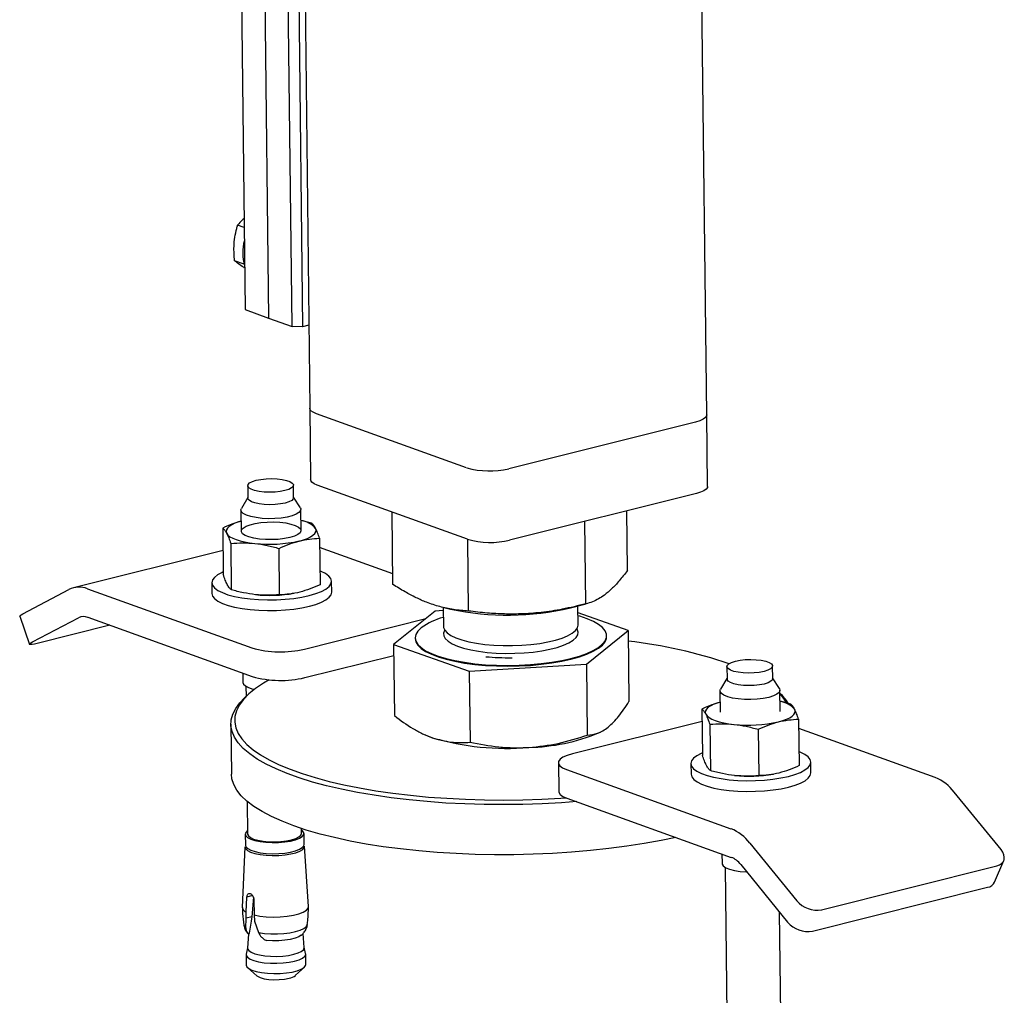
# Model space of a CAD drawing. Header units: millimetres. Extents: x 0 to 841, y 0 to 594.
# Tile 81 of 177: x 517 to 531, y 33 to 46. Entities that reach past the tile are written whole.
import ezdxf

# ---------------------------------------------------------------- set-up
doc = ezdxf.new("R2010")
doc.units = ezdxf.units.MM
doc.layers.add('TRAIT-FORT', color=4, linetype='Continuous', lineweight=25)

msp = doc.modelspace()

# ---------------------------------------------------------------- linework, layer by layer
at = {"layer": 'TRAIT-FORT', "color": 4, "linetype": 'Continuous', "lineweight": 25}
for p, q in [((521.026, 65.231), (521.308, 40.63)), ((526.607, 40.541), (526.361, 61.999)), ((520.324, 52.445), (520.444, 41.945)), ((520.638, 52.333), (520.758, 41.832)), ((521.071, 41.72), (520.951, 52.22)), ((521.092, 52.217), (521.212, 41.717)), ((520.432, 43.043), (520.345, 43.074)), ((520.431, 42.552), (520.303, 42.598)), ((520.444, 41.945), (520.758, 41.832)), ((520.758, 41.832), (521.071, 41.72)), ((521.212, 41.717), (521.071, 41.72)), ((521.296, 41.738), (521.212, 41.717)), ((521.308, 40.63), (521.319, 39.676)), ((523.402, 39.835), (521.397, 40.557)), ((526.618, 39.587), (526.607, 40.541)), ((526.458, 40.446), (523.965, 39.823)), ((520.48, 39.596), (520.482, 39.429)), ((521.092, 39.436), (521.09, 39.603)), ((523.413, 38.881), (521.408, 39.602)), ((520.482, 39.438), (520.395, 39.292)), ((521.182, 39.301), (521.092, 39.445)), ((526.469, 39.492), (523.976, 38.868)), ((520.389, 39.271), (520.392, 38.989)), ((521.192, 38.998), (521.189, 39.28)), ((522.417, 38.278), (522.406, 39.243)), ((525.549, 38.467), (525.54, 39.26)), ((521.332, 39.097), (521.19, 39.132)), ((524.993, 38.019), (524.981, 39.12)), ((520.146, 39.03), (520.154, 38.411)), ((520.253, 38.827), (520.26, 38.208)), ((521.438, 38.894), (521.445, 38.275)), ((523.427, 37.924), (523.416, 38.88)), ((520.15, 38.733), (518.156, 38.234)), ((520.906, 38.14), (520.899, 38.759)), ((522.416, 38.419), (521.44, 38.77)), ((520, 38.302), (520.002, 38.159)), ((521.601, 38.177), (521.6, 38.32)), ((517.478, 37.888), (518.092, 38.21)), ((518.341, 38.222), (520.535, 37.432)), ((521.098, 38.159), (521.101, 38.16)), ((524.789, 37.966), (524.996, 38.019)), ((524.89, 37.74), (524.888, 37.991)), ((517.436, 37.855), (517.565, 37.479)), ((522.982, 37.924), (522.426, 37.475)), ((523.088, 37.93), (522.982, 37.924)), ((523.088, 37.973), (523.091, 37.72)), ((523.097, 37.969), (523.186, 37.948)), ((525.558, 37.664), (524.889, 37.899)), ((517.607, 37.512), (518.221, 37.834)), ((518.641, 37.734), (517.667, 37.49)), ((518.346, 37.84), (520.539, 37.051)), ((521.238, 37.417), (522.856, 37.822)), ((525.002, 37.215), (525.558, 37.664)), ((525.27, 37.584), (525.27, 37.594)), ((525.558, 37.664), (525.569, 36.717)), ((522.426, 37.475), (523.437, 37.121)), ((522.426, 37.475), (522.437, 36.528)), ((522.715, 37.564), (522.715, 37.555)), ((521.242, 37.035), (522.428, 37.332)), ((523.437, 37.121), (525.002, 37.215)), ((525.002, 37.215), (525.013, 36.268)), ((520.414, 37.096), (520.415, 36.97)), ((523.437, 37.121), (523.447, 36.173)), ((526.876, 37.183), (526.878, 37.016)), ((527.488, 37.023), (527.486, 37.19)), ((526.877, 37.024), (526.791, 36.879)), ((527.578, 36.888), (527.487, 37.031)), ((520.485, 36.809), (520.438, 36.765)), ((520.456, 36.919), (520.457, 36.782)), ((526.784, 36.857), (526.788, 36.576)), ((527.588, 36.585), (527.584, 36.866)), ((527.728, 36.683), (527.586, 36.719)), ((526.542, 36.616), (526.549, 35.997)), ((520.255, 36.414), (520.263, 35.746)), ((526.544, 36.451), (524.813, 36.018)), ((526.648, 36.413), (526.655, 35.794)), ((527.834, 36.481), (527.841, 35.862)), ((525.164, 36.297), (525.19, 36.309)), ((527.294, 36.346), (527.301, 35.727)), ((529.657, 35.701), (527.835, 36.356)), ((522.842, 36.274), (522.85, 36.27)), ((522.85, 36.27), (522.944, 36.233)), ((524.626, 35.9), (524.631, 35.518)), ((526.395, 35.889), (526.397, 35.745)), ((527.997, 35.764), (527.995, 35.907)), ((524.737, 35.808), (526.93, 35.019)), ((527.493, 35.746), (527.497, 35.746)), ((530.536, 34.74), (529.909, 35.508)), ((520.473, 35.383), (520.478, 34.947)), ((524.741, 35.426), (526.935, 34.637)), ((521.198, 34.955), (521.198, 35.022)), ((520.446, 34.947), (520.448, 34.799)), ((521.233, 34.808), (521.231, 34.956)), ((520.442, 34.777), (520.407, 33.969)), ((521.292, 33.98), (521.238, 34.786)), ((527.182, 34.826), (527.809, 34.058)), ((526.809, 34.682), (526.811, 34.557)), ((530.45, 34.307), (530.571, 34.593)), ((526.851, 34.505), (526.874, 32.534)), ((527.061, 34.541), (527.687, 33.772)), ((528.141, 33.938), (530.478, 34.523)), ((528.019, 33.653), (530.357, 34.237)), ((520.459, 33.907), (520.47, 34.107)), ((520.545, 34.126), (520.47, 34.107)), ((520.555, 34.105), (520.536, 33.844)), ((520.562, 34.074), (520.564, 33.869)), ((520.454, 33.694), (520.46, 33.825)), ((520.46, 33.825), (520.459, 33.907)), ((520.536, 33.844), (520.46, 33.825)), ((520.564, 33.869), (520.572, 33.785)), ((520.572, 33.785), (520.623, 33.633)), ((527.594, 32.542), (527.578, 33.906)), ((520.489, 33.616), (520.477, 33.427)), ((520.48, 33.622), (520.497, 33.626)), ((520.493, 33.613), (520.48, 33.622)), ((520.497, 33.626), (520.493, 33.613)), ((520.699, 33.543), (520.732, 33.527)), ((521.235, 33.436), (521.218, 33.621)), ((520.477, 33.429), (520.46, 33.345)), ((521.253, 33.354), (521.234, 33.438)), ((520.459, 33.337), (520.461, 33.2)), ((521.256, 33.209), (521.254, 33.346)), ((520.481, 33.163), (520.601, 33.057)), ((521.119, 33.063), (521.236, 33.172))]:
    msp.add_line(p, q, dxfattribs=at)
at = {"layer": 'TRAIT-FORT', "color": 4, "linetype": 'Continuous', "lineweight": 25, "flags": 128}
for points in [[(521.397, 40.557), (521.354, 40.576), (521.324, 40.597), (521.31, 40.62), (521.308, 40.63)], [(521.397, 40.557), (521.354, 40.576), (521.324, 40.597), (521.31, 40.62), (521.308, 40.63)], [(526.607, 40.541), (526.605, 40.528), (526.589, 40.505), (526.558, 40.483), (526.514, 40.463), (526.458, 40.446)], [(526.607, 40.541), (526.605, 40.528), (526.589, 40.505), (526.558, 40.483), (526.514, 40.463), (526.458, 40.446)], [(520.594, 39.669), (520.656, 39.681), (520.726, 39.688), (520.8, 39.691), (520.872, 39.688), (520.939, 39.68), (520.998, 39.667), (521.044, 39.651), (521.075, 39.631), (521.089, 39.61), (521.086, 39.588), (521.065, 39.567), (521.028, 39.547), (520.976, 39.531), (520.914, 39.519), (520.844, 39.511), (520.771, 39.509), (520.698, 39.512), (520.631, 39.52), (520.572, 39.533), (520.526, 39.549), (520.495, 39.569), (520.481, 39.59), (520.484, 39.612), (520.505, 39.633), (520.543, 39.652), (520.594, 39.669)], [(521.408, 39.602), (521.365, 39.621), (521.335, 39.643), (521.321, 39.666), (521.319, 39.676)], [(526.618, 39.587), (526.616, 39.573), (526.6, 39.55), (526.569, 39.529), (526.525, 39.509), (526.469, 39.492)], [(521.092, 39.436), (521.088, 39.421), (521.067, 39.4), (521.029, 39.38), (520.978, 39.364)], [(521.182, 39.301), (521.187, 39.289), (521.185, 39.263), (521.164, 39.238), (521.126, 39.215), (521.072, 39.194), (521.004, 39.177), (520.927, 39.165), (520.843, 39.158), (520.756, 39.156), (520.672, 39.16), (520.592, 39.17), (520.522, 39.184), (520.464, 39.202), (520.421, 39.224), (520.396, 39.249), (520.389, 39.274), (520.395, 39.292)], [(520.978, 39.364), (520.916, 39.352), (520.846, 39.344), (520.772, 39.342), (520.7, 39.345), (520.633, 39.353), (520.574, 39.366), (520.528, 39.382), (520.497, 39.402), (520.483, 39.423), (520.482, 39.429)], [(520.391, 39.122), (520.358, 39.113), (520.308, 39.094), (520.266, 39.074), (520.233, 39.053), (520.209, 39.03), (520.196, 39.007), (520.192, 38.983), (520.199, 38.96)], [(521.041, 38.904), (520.969, 38.89), (520.888, 38.88), (520.803, 38.876), (520.717, 38.877), (520.635, 38.883), (520.56, 38.895), (520.496, 38.912), (520.446, 38.932), (520.412, 38.955), (520.396, 38.98), (520.398, 39.006), (520.419, 39.031), (520.457, 39.054), (520.511, 39.075), (520.578, 39.091), (520.655, 39.103), (520.738, 39.111), (520.824, 39.112), (520.909, 39.108), (520.988, 39.099), (521.057, 39.085), (521.115, 39.066), (521.157, 39.044), (521.182, 39.02), (521.189, 38.995), (521.178, 38.969), (521.148, 38.945), (521.102, 38.923), (521.041, 38.904)], [(520.199, 38.96), (520.216, 38.938), (520.243, 38.916), (520.279, 38.896), (520.325, 38.877), (520.378, 38.86), (520.438, 38.846), (520.504, 38.834), (520.575, 38.825)], [(521.168, 38.858), (521.226, 38.875), (521.276, 38.893), (521.318, 38.913), (521.351, 38.935), (521.375, 38.958), (521.388, 38.981), (521.392, 39.004), (521.385, 39.027)], [(520.153, 38.445), (520.137, 38.438), (520.078, 38.406), (520.034, 38.373), (520.008, 38.338), (520, 38.302), (520.009, 38.267), (520.036, 38.232), (520.081, 38.199), (520.141, 38.169), (520.216, 38.142), (520.304, 38.119), (520.403, 38.1), (520.511, 38.086), (520.625, 38.077), (520.743, 38.073), (520.863, 38.074), (520.981, 38.081), (521.095, 38.093), (521.203, 38.11), (521.301, 38.131)], [(521.301, 38.131), (521.389, 38.156), (521.463, 38.185), (521.522, 38.216), (521.565, 38.25), (521.591, 38.285), (521.6, 38.321), (521.59, 38.356), (521.563, 38.39), (521.519, 38.423), (521.459, 38.453), (521.443, 38.46)], [(520.002, 38.159), (520.002, 38.159), (520.011, 38.123), (520.038, 38.089), (520.082, 38.056), (520.142, 38.026), (520.217, 37.999), (520.305, 37.976), (520.404, 37.957), (520.512, 37.943), (520.627, 37.934), (520.745, 37.93), (520.865, 37.931), (520.983, 37.938), (521.097, 37.95), (521.204, 37.966), (521.303, 37.988)], [(521.303, 37.988), (521.39, 38.013), (521.464, 38.042), (521.524, 38.073), (521.567, 38.107), (521.593, 38.142), (521.601, 38.177)], [(517.436, 37.855), (517.436, 37.857), (517.441, 37.864), (517.455, 37.875), (517.478, 37.888)], [(522.795, 37.7), (522.751, 37.656), (522.724, 37.611), (522.715, 37.566), (522.723, 37.521), (522.75, 37.477), (522.794, 37.435), (522.854, 37.394), (522.931, 37.356), (523.023, 37.321), (523.128, 37.29), (523.245, 37.262), (523.373, 37.24), (523.51, 37.221), (523.653, 37.208), (523.801, 37.201), (523.952, 37.198), (524.103, 37.201), (524.253, 37.209), (524.399, 37.222), (524.539, 37.241), (524.672, 37.264), (524.795, 37.291), (524.907, 37.323), (525.006, 37.358), (525.091, 37.396), (525.16, 37.437), (525.213, 37.48), (525.249, 37.524), (525.267, 37.569), (525.268, 37.614), (525.25, 37.659), (525.215, 37.702), (525.162, 37.744), (525.094, 37.783), (525.009, 37.82), (524.911, 37.853), (524.889, 37.859)], [(523.091, 37.72), (523.092, 37.704), (523.109, 37.667), (523.142, 37.632), (523.192, 37.598), (523.258, 37.567), (523.338, 37.539), (523.43, 37.514), (523.534, 37.494), (523.646, 37.479), (523.765, 37.468), (523.889, 37.463), (524.014, 37.462), (524.139, 37.467), (524.261, 37.477), (524.378, 37.492), (524.487, 37.512), (524.587, 37.535), (524.675, 37.563), (524.75, 37.594), (524.809, 37.627), (524.853, 37.663), (524.881, 37.7), (524.89, 37.737), (524.89, 37.74)], [(523.108, 37.668), (523.107, 37.666), (523.093, 37.629), (523.096, 37.592), (523.117, 37.555), (523.154, 37.52), (523.208, 37.486), (523.278, 37.456), (523.361, 37.429), (523.456, 37.406), (523.562, 37.387), (523.677, 37.372)], [(523.677, 37.372), (523.797, 37.363), (523.921, 37.359), (524.047, 37.36), (524.171, 37.366), (524.292, 37.377), (524.407, 37.393), (524.514, 37.414), (524.611, 37.439), (524.696, 37.467), (524.767, 37.499), (524.823, 37.533), (524.863, 37.569), (524.886, 37.606), (524.891, 37.643), (524.879, 37.68), (524.874, 37.688)], [(517.667, 37.49), (517.632, 37.482), (517.603, 37.477), (517.582, 37.475), (517.569, 37.476), (517.565, 37.481), (517.57, 37.488), (517.584, 37.499), (517.607, 37.512)], [(522.715, 37.555), (522.723, 37.512), (522.75, 37.468), (522.794, 37.425), (522.854, 37.384), (522.931, 37.346), (523.023, 37.311), (523.128, 37.28), (523.245, 37.253), (523.373, 37.23), (523.51, 37.212), (523.653, 37.199), (523.801, 37.191), (523.952, 37.189), (524.103, 37.191), (524.253, 37.199), (524.399, 37.213), (524.539, 37.231), (524.672, 37.254), (524.795, 37.282), (524.907, 37.313), (525.006, 37.348), (525.091, 37.387), (525.161, 37.427), (525.214, 37.47), (525.249, 37.514), (525.268, 37.559), (525.27, 37.584)], [(527.372, 37.118), (527.309, 37.105), (527.239, 37.098), (527.166, 37.095), (527.094, 37.098), (527.026, 37.106), (526.968, 37.119), (526.922, 37.136), (526.891, 37.155), (526.876, 37.176), (526.88, 37.198), (526.901, 37.22), (526.938, 37.239), (526.989, 37.255), (527.052, 37.267), (527.122, 37.275), (527.195, 37.277), (527.268, 37.274), (527.335, 37.266), (527.394, 37.254), (527.44, 37.237), (527.471, 37.217), (527.485, 37.196), (527.481, 37.174), (527.46, 37.153), (527.423, 37.134), (527.372, 37.118)], [(520.768, 37.006), (520.691, 36.961), (520.585, 36.89), (520.496, 36.818), (520.423, 36.744), (520.368, 36.67), (520.329, 36.594), (520.309, 36.518), (520.306, 36.442), (520.32, 36.366), (520.352, 36.291), (520.402, 36.217), (520.468, 36.144), (520.552, 36.073), (520.652, 36.004), (520.768, 35.937), (520.899, 35.873), (521.045, 35.813), (521.206, 35.755), (521.379, 35.701), (521.565, 35.651), (521.763, 35.605), (521.972, 35.563), (522.19, 35.526), (522.416, 35.493), (522.651, 35.465), (522.892, 35.442), (523.138, 35.425), (523.388, 35.412), (523.641, 35.404), (523.896, 35.402), (524.151, 35.405), (524.406, 35.414), (524.659, 35.427), (524.726, 35.432)], [(520.415, 36.97), (520.422, 36.948), (520.448, 36.924), (520.49, 36.902), (520.548, 36.883), (520.569, 36.879)], [(527.488, 37.023), (527.483, 37.007), (527.462, 36.986), (527.425, 36.967), (527.374, 36.95), (527.311, 36.938), (527.241, 36.931), (527.168, 36.928), (527.096, 36.931), (527.028, 36.939), (526.97, 36.952), (526.924, 36.969), (526.893, 36.988), (526.878, 37.009), (526.878, 37.016)], [(527.435, 36.772), (527.362, 36.757), (527.281, 36.747), (527.195, 36.743), (527.109, 36.744), (527.026, 36.751), (526.951, 36.763), (526.887, 36.779), (526.836, 36.799), (526.802, 36.823), (526.786, 36.848), (526.788, 36.874), (526.791, 36.879)], [(527.578, 36.888), (527.584, 36.863), (527.573, 36.837), (527.543, 36.813), (527.496, 36.79), (527.435, 36.772)], [(527.666, 36.701), (527.634, 36.757), (527.585, 36.82)], [(524.871, 35.38), (524.668, 35.365), (524.412, 35.351), (524.154, 35.343), (523.895, 35.34), (523.637, 35.342), (523.38, 35.349), (523.126, 35.362), (522.877, 35.38), (522.633, 35.403), (522.395, 35.432), (522.166, 35.465), (521.945, 35.503), (521.733, 35.545), (521.533, 35.592), (521.344, 35.642), (521.168, 35.697), (521.006, 35.756), (520.858, 35.817), (520.725, 35.882), (520.607, 35.949), (520.506, 36.019), (520.421, 36.091), (520.354, 36.165), (520.303, 36.24), (520.271, 36.316), (520.256, 36.393), (520.259, 36.47), (520.28, 36.547), (520.319, 36.624), (520.375, 36.7), (520.438, 36.765)], [(526.786, 36.709), (526.754, 36.699), (526.703, 36.681), (526.661, 36.66), (526.628, 36.639), (526.605, 36.616), (526.591, 36.593), (526.588, 36.57), (526.595, 36.547)], [(526.595, 36.547), (526.612, 36.524), (526.639, 36.502), (526.675, 36.482), (526.72, 36.463), (526.773, 36.447), (526.833, 36.432), (526.9, 36.42), (526.971, 36.411)], [(527.564, 36.445), (527.621, 36.461), (527.672, 36.48), (527.714, 36.5), (527.747, 36.521), (527.771, 36.544), (527.784, 36.567), (527.787, 36.591), (527.78, 36.614)], [(524.813, 36.018), (524.743, 35.997), (524.688, 35.973), (524.649, 35.945), (524.629, 35.916), (524.628, 35.887), (524.646, 35.859), (524.683, 35.832), (524.737, 35.808)], [(526.549, 36.031), (526.533, 36.024), (526.473, 35.993), (526.43, 35.959), (526.404, 35.924), (526.395, 35.888), (526.405, 35.853), (526.432, 35.818), (526.476, 35.786), (526.536, 35.756), (526.611, 35.729), (526.699, 35.706), (526.798, 35.687), (526.906, 35.672), (527.021, 35.663), (527.139, 35.659), (527.259, 35.661), (527.377, 35.667), (527.491, 35.679), (527.598, 35.696), (527.697, 35.717), (527.784, 35.742), (527.858, 35.771), (527.918, 35.803), (527.961, 35.836), (527.987, 35.871), (527.995, 35.907), (527.986, 35.942), (527.959, 35.977), (527.915, 36.009), (527.854, 36.04), (527.839, 36.046)], [(526.397, 35.745), (526.397, 35.745), (526.407, 35.71), (526.434, 35.675), (526.478, 35.643), (526.538, 35.613), (526.613, 35.586), (526.701, 35.562), (526.8, 35.543), (526.908, 35.529), (527.022, 35.52), (527.141, 35.516), (527.26, 35.518), (527.378, 35.524), (527.492, 35.536), (527.6, 35.553), (527.698, 35.574), (527.786, 35.599), (527.86, 35.628), (527.919, 35.66), (527.962, 35.693), (527.989, 35.728), (527.997, 35.764)], [(526.194, 34.903), (525.997, 34.862), (525.772, 34.821), (525.54, 34.785), (525.3, 34.753), (525.054, 34.727), (524.803, 34.705), (524.548, 34.689), (524.291, 34.678), (524.032, 34.672), (523.773, 34.672), (523.516, 34.677), (523.26, 34.687), (523.009, 34.702), (522.762, 34.723), (522.521, 34.749), (522.287, 34.779), (522.062, 34.815), (521.845, 34.855), (521.639, 34.9), (521.445, 34.948), (521.262, 35.001), (521.093, 35.058), (520.938, 35.118), (520.797, 35.181), (520.672, 35.247), (520.562, 35.316), (520.469, 35.387), (520.393, 35.46), (520.334, 35.534), (520.293, 35.61), (520.269, 35.686), (520.263, 35.746)], [(524.631, 35.518), (524.633, 35.505), (524.651, 35.477), (524.687, 35.45), (524.741, 35.426)], [(520.478, 34.994), (520.457, 34.975), (520.446, 34.95), (520.453, 34.925), (520.478, 34.901), (520.52, 34.88), (520.576, 34.861), (520.645, 34.847), (520.723, 34.838), (520.807, 34.834), (520.891, 34.836), (520.974, 34.843), (521.05, 34.855), (521.116, 34.872), (521.169, 34.892), (521.207, 34.915), (521.227, 34.94), (521.23, 34.965), (521.213, 34.99), (521.198, 35.002)], [(520.478, 34.947), (520.478, 34.947), (520.488, 34.923), (520.515, 34.901), (520.558, 34.881), (520.615, 34.865), (520.684, 34.853), (520.76, 34.846), (520.84, 34.844), (520.92, 34.848), (520.996, 34.856), (521.064, 34.87), (521.121, 34.888), (521.163, 34.909), (521.19, 34.932), (521.198, 34.955)], [(520.442, 34.777), (520.45, 34.753), (520.475, 34.729), (520.517, 34.707), (520.575, 34.688), (520.645, 34.674), (520.724, 34.665), (520.808, 34.661), (520.894, 34.663), (520.978, 34.67), (521.055, 34.682), (521.122, 34.699), (521.176, 34.719), (521.214, 34.743), (521.235, 34.768), (521.238, 34.786)], [(520.448, 34.799), (520.455, 34.777), (520.48, 34.753), (520.521, 34.732), (520.578, 34.714), (520.647, 34.699), (520.725, 34.69), (520.808, 34.686), (520.893, 34.688), (520.976, 34.695), (521.052, 34.707), (521.118, 34.724), (521.171, 34.744), (521.208, 34.767), (521.229, 34.792), (521.233, 34.808)], [(530.478, 34.523), (530.513, 34.535), (530.542, 34.554), (530.563, 34.578), (530.576, 34.606), (530.579, 34.638), (530.573, 34.672), (530.559, 34.706), (530.536, 34.74)], [(526.811, 34.557), (526.812, 34.547), (526.828, 34.522), (526.863, 34.499), (526.913, 34.479), (526.978, 34.462), (527.053, 34.45), (527.136, 34.443), (527.14, 34.443)], [(520.564, 33.869), (520.642, 33.854), (520.728, 33.844), (520.821, 33.841), (520.914, 33.843), (521.005, 33.851), (521.089, 33.864), (521.162, 33.882), (521.221, 33.905), (521.263, 33.93), (521.287, 33.957), (521.292, 33.98)], [(520.428, 33.732), (520.432, 33.719), (520.454, 33.694)], [(520.623, 33.633), (520.702, 33.622), (520.787, 33.616), (520.875, 33.615), (520.962, 33.62), (521.044, 33.631), (521.118, 33.646), (521.181, 33.665), (521.229, 33.687), (521.262, 33.712), (521.276, 33.738), (521.277, 33.742)], [(521.195, 33.597), (521.163, 33.577), (521.112, 33.557), (521.048, 33.541), (520.974, 33.53), (520.894, 33.524), (520.812, 33.523), (520.732, 33.527)], [(520.477, 33.427), (520.478, 33.416), (520.494, 33.392), (520.526, 33.37), (520.574, 33.35), (520.635, 33.335), (520.706, 33.323), (520.785, 33.317), (520.866, 33.316), (520.947, 33.32), (521.024, 33.329), (521.093, 33.343)], [(521.093, 33.343), (521.151, 33.361), (521.195, 33.382), (521.224, 33.405), (521.235, 33.43), (521.235, 33.436)], [(520.46, 33.345), (520.461, 33.328), (520.477, 33.303), (520.511, 33.28), (520.561, 33.26), (520.625, 33.243), (520.7, 33.231), (520.782, 33.225), (520.868, 33.224), (520.953, 33.228), (521.034, 33.238), (521.106, 33.252)], [(521.106, 33.252), (521.167, 33.271), (521.213, 33.293), (521.243, 33.317), (521.254, 33.343), (521.253, 33.354)], [(520.461, 33.2), (520.468, 33.178), (520.493, 33.154), (520.536, 33.132), (520.593, 33.114), (520.663, 33.099), (520.742, 33.09), (520.826, 33.086), (520.912, 33.088), (520.996, 33.095), (521.073, 33.107), (521.14, 33.124), (521.193, 33.144), (521.232, 33.168), (521.252, 33.193), (521.256, 33.209)], [(520.601, 33.057), (520.61, 33.05), (520.647, 33.032), (520.699, 33.018), (520.761, 33.008), (520.83, 33.004), (520.901, 33.005), (520.97, 33.012), (521.031, 33.024)]]:
    msp.add_lwpolyline(points, dxfattribs=at)
at = {"layer": 'TRAIT-FORT', "color": 4, "linetype": 'Continuous', "lineweight": 25}
for centre, radius, start, end in [((521.045, 42.706), 0.632, 164.9968, 196.3162), ((523.707, 40.906), 1.113, 254.1179, 283.38), ((521.14, 38.803), 0.332, 42.4185, 81.2068), ((520.771, 40.627), 1.812, 263.8122, 282.6712), ((523.718, 39.952), 1.113, 254.1179, 283.38), ((518.23, 37.939), 0.304, 68.5448, 117.003), ((520.779, 40.011), 1.878, 263.9998, 279.7533), ((523.947, 41.556), 3.687, 258.1032, 283.2098), ((518.29, 37.698), 0.152, 68.5448, 117.003), ((523.334, 36.942), 0.93, 105.2631, 125.4027), ((524.867, 31.284), 6.276, 71.0202, 83.6603), ((520.916, 38.771), 1.392, 254.1179, 283.38), ((520.92, 38.389), 1.392, 254.1179, 283.38), ((527.151, 36.355), 0.641, 31.6088, 47.4332), ((527.535, 36.39), 0.332, 42.4185, 81.2068), ((527.166, 38.213), 1.812, 263.8122, 282.6712), ((524.174, 38.724), 2.621, 271.2633, 292.1904), ((523.941, 39.668), 3.577, 253.8142, 274.6647), ((527.175, 37.597), 1.878, 263.9998, 279.7533), ((529.432, 35.144), 0.601, 37.3037, 67.9114), ((526.705, 34.462), 0.601, 37.3037, 67.9114), ((526.822, 34.359), 0.3, 37.3037, 67.9114), ((530.334, 34.363), 0.128, 280.009, 334.1317), ((528.079, 34.286), 0.354, 220.2917, 280.1183), ((520.48, 33.976), 0.0727, 185.3921, 253.0487), ((527.957, 34.001), 0.354, 220.2917, 280.1183), ((521.001, 33.21), 0.189, 279.033, 308.7054)]:
    msp.add_arc(centre, radius, start, end, dxfattribs=at)
for points, knots in [([(520.431, 43.162), (520.423, 43.155), (520.391, 43.127), (520.365, 43.098), (520.345, 43.074)], [0, 0, 0, 0, 0.2170289, 1, 1, 1, 1]), ([(520.303, 42.598), (520.299, 42.662), (520.292, 42.768), (520.306, 42.913), (520.326, 43.007), (520.341, 43.059), (520.345, 43.074)], [0, 0, 0, 0, 0.385549, 0.637642, 0.896546, 1, 1, 1, 1]), ([(520.438, 42.5), (520.433, 42.504), (520.402, 42.524), (520.356, 42.557), (520.321, 42.584), (520.303, 42.598)], [0, 0, 0, 0, 0.0913884, 0.5415312, 1, 1, 1, 1]), ([(520.391, 39.121), (520.354, 39.111), (520.272, 39.087), (520.191, 39.05), (520.146, 39.03)], [0, 0, 0, 0, 0.445837, 1, 1, 1, 1]), ([(521.385, 39.027), (521.376, 39.043), (521.358, 39.074), (521.341, 39.089), (521.332, 39.097)], [0, 0, 0, 0, 0.497844, 1, 1, 1, 1]), ([(520.146, 39.03), (520.155, 39.022), (520.172, 39.007), (520.19, 38.976), (520.199, 38.96)], [0, 0, 0, 0, 0.4981655, 1, 1, 1, 1]), ([(520.199, 38.96), (520.208, 38.942), (520.226, 38.905), (520.244, 38.853), (520.253, 38.827)], [0, 0, 0, 0, 0.497844, 1, 1, 1, 1]), ([(521.438, 38.894), (521.429, 38.92), (521.412, 38.971), (521.394, 39.009), (521.385, 39.027)], [0, 0, 0, 0, 0.498165, 1, 1, 1, 1]), ([(520.253, 38.827), (520.306, 38.83), (520.413, 38.837), (520.521, 38.829), (520.575, 38.825)], [0, 0, 0, 0, 0.4981655, 1, 1, 1, 1]), ([(520.575, 38.825), (520.629, 38.818), (520.738, 38.803), (520.845, 38.774), (520.899, 38.759)], [0, 0, 0, 0, 0.497844, 1, 1, 1, 1]), ([(520.899, 38.759), (520.943, 38.779), (521.032, 38.82), (521.123, 38.846), (521.168, 38.858)], [0, 0, 0, 0, 0.498165, 1, 1, 1, 1]), ([(521.168, 38.858), (521.213, 38.868), (521.304, 38.888), (521.393, 38.892), (521.438, 38.894)], [0, 0, 0, 0, 0.4978438, 1, 1, 1, 1]), ([(520.207, 38.278), (520.198, 38.296), (520.18, 38.333), (520.162, 38.385), (520.154, 38.411)], [0, 0, 0, 0, 0.497844, 1, 1, 1, 1]), ([(525.549, 38.467), (525.512, 38.419), (525.442, 38.327), (525.339, 38.217), (525.247, 38.139), (525.162, 38.084), (525.08, 38.044), (525.023, 38.027), (524.993, 38.019)], [0, 0, 0, 0, 0.202068, 0.3827, 0.555315, 0.692992, 0.838894, 1, 1, 1, 1]), ([(520.26, 38.208), (520.251, 38.216), (520.234, 38.231), (520.216, 38.262), (520.207, 38.278)], [0, 0, 0, 0, 0.498165, 1, 1, 1, 1]), ([(521.445, 38.275), (521.401, 38.255), (521.312, 38.215), (521.221, 38.189), (521.176, 38.176)], [0, 0, 0, 0, 0.498165, 1, 1, 1, 1]), ([(523.427, 37.924), (523.36, 37.929), (523.233, 37.938), (523.045, 37.978), (522.879, 38.033), (522.724, 38.101), (522.574, 38.18), (522.471, 38.244), (522.417, 38.278)], [0, 0, 0, 0, 0.202068, 0.3827, 0.555315, 0.692992, 0.838894, 1, 1, 1, 1]), ([(520.583, 38.142), (520.529, 38.15), (520.421, 38.164), (520.313, 38.193), (520.26, 38.208)], [0, 0, 0, 0, 0.497844, 1, 1, 1, 1]), ([(520.906, 38.14), (520.852, 38.137), (520.746, 38.13), (520.637, 38.138), (520.583, 38.142)], [0, 0, 0, 0, 0.498165, 1, 1, 1, 1]), ([(521.176, 38.176), (521.131, 38.166), (521.04, 38.147), (520.951, 38.142), (520.906, 38.14)], [0, 0, 0, 0, 0.497844, 1, 1, 1, 1]), ([(524.993, 38.019), (524.889, 37.994), (524.691, 37.946), (524.4, 37.902), (524.142, 37.883), (523.902, 37.882), (523.67, 37.895), (523.511, 37.914), (523.427, 37.924)], [0, 0, 0, 0, 0.202068, 0.3827, 0.555315, 0.692992, 0.838894, 1, 1, 1, 1]), ([(524.011, 37.296), (523.949, 37.296), (523.829, 37.296), (523.715, 37.306), (523.66, 37.31)], [0, 0, 0, 0, 0.5145394, 1, 1, 1, 1]), ([(525.292, 36.375), (525.339, 36.419), (525.433, 36.507), (525.523, 36.646), (525.569, 36.717)], [0, 0, 0, 0, 0.494511, 1, 1, 1, 1]), ([(526.786, 36.708), (526.75, 36.697), (526.668, 36.673), (526.587, 36.637), (526.542, 36.616)], [0, 0, 0, 0, 0.445837, 1, 1, 1, 1]), ([(527.78, 36.614), (527.772, 36.629), (527.754, 36.66), (527.736, 36.676), (527.728, 36.683)], [0, 0, 0, 0, 0.497844, 1, 1, 1, 1]), ([(526.542, 36.616), (526.551, 36.608), (526.568, 36.593), (526.586, 36.562), (526.595, 36.547)], [0, 0, 0, 0, 0.498165, 1, 1, 1, 1]), ([(526.595, 36.547), (526.604, 36.528), (526.621, 36.491), (526.639, 36.439), (526.648, 36.413)], [0, 0, 0, 0, 0.497844, 1, 1, 1, 1]), ([(527.834, 36.481), (527.825, 36.506), (527.807, 36.558), (527.789, 36.595), (527.78, 36.614)], [0, 0, 0, 0, 0.498165, 1, 1, 1, 1]), ([(522.437, 36.528), (522.52, 36.467), (522.644, 36.376), (522.814, 36.284), (522.901, 36.25), (522.944, 36.233)], [0, 0, 0, 0, 0.495254, 0.74765, 1, 1, 1, 1]), ([(526.648, 36.413), (526.701, 36.417), (526.808, 36.424), (526.916, 36.415), (526.971, 36.411)], [0, 0, 0, 0, 0.498165, 1, 1, 1, 1]), ([(526.971, 36.411), (527.025, 36.404), (527.133, 36.39), (527.24, 36.36), (527.294, 36.346)], [0, 0, 0, 0, 0.497844, 1, 1, 1, 1]), ([(527.294, 36.346), (527.339, 36.366), (527.428, 36.406), (527.518, 36.432), (527.564, 36.445)], [0, 0, 0, 0, 0.498165, 1, 1, 1, 1]), ([(527.564, 36.445), (527.609, 36.455), (527.699, 36.474), (527.789, 36.478), (527.834, 36.481)], [0, 0, 0, 0, 0.497844, 1, 1, 1, 1]), ([(525.013, 36.268), (525.059, 36.273), (525.127, 36.279), (525.221, 36.323), (525.269, 36.358), (525.292, 36.375)], [0, 0, 0, 0, 0.495254, 0.74765, 1, 1, 1, 1]), ([(522.944, 36.233), (523.028, 36.21), (523.199, 36.162), (523.364, 36.169), (523.447, 36.173)], [0, 0, 0, 0, 0.494511, 1, 1, 1, 1]), ([(523.447, 36.173), (523.575, 36.149), (523.767, 36.113), (524.031, 36.096), (524.165, 36.101), (524.232, 36.103)], [0, 0, 0, 0, 0.495254, 0.74765, 1, 1, 1, 1]), ([(524.232, 36.103), (524.363, 36.117), (524.628, 36.145), (524.884, 36.227), (525.013, 36.268)], [0, 0, 0, 0, 0.494511, 1, 1, 1, 1]), ([(526.603, 35.864), (526.594, 35.883), (526.576, 35.92), (526.558, 35.971), (526.549, 35.997)], [0, 0, 0, 0, 0.4978437, 1, 1, 1, 1]), ([(526.655, 35.794), (526.647, 35.802), (526.629, 35.818), (526.611, 35.849), (526.603, 35.864)], [0, 0, 0, 0, 0.4981655, 1, 1, 1, 1]), ([(526.979, 35.729), (526.925, 35.736), (526.816, 35.751), (526.709, 35.78), (526.655, 35.794)], [0, 0, 0, 0, 0.497844, 1, 1, 1, 1]), ([(527.571, 35.762), (527.526, 35.753), (527.436, 35.733), (527.346, 35.729), (527.301, 35.727)], [0, 0, 0, 0, 0.497844, 1, 1, 1, 1]), ([(527.841, 35.862), (527.797, 35.842), (527.707, 35.801), (527.617, 35.775), (527.571, 35.762)], [0, 0, 0, 0, 0.498165, 1, 1, 1, 1]), ([(527.301, 35.727), (527.248, 35.723), (527.141, 35.716), (527.033, 35.725), (526.979, 35.729)], [0, 0, 0, 0, 0.498165, 1, 1, 1, 1]), ([(520.47, 34.107), (520.471, 34.114), (520.473, 34.129), (520.481, 34.145), (520.492, 34.155), (520.504, 34.157), (520.516, 34.153), (520.529, 34.146), (520.544, 34.129), (520.555, 34.108), (520.561, 34.089), (520.562, 34.077), (520.562, 34.074)], [0, 0, 0, 0, 0.112459, 0.224891, 0.338077, 0.451935, 0.500009, 0.61321, 0.72639, 0.840088, 0.953755, 1, 1, 1, 1]), ([(520.409, 33.966), (520.41, 33.94), (520.411, 33.862), (520.422, 33.784), (520.429, 33.731)], [0, 0, 0, 0, 0.326612, 1, 1, 1, 1]), ([(521.275, 33.741), (521.278, 33.763), (521.288, 33.84), (521.29, 33.919), (521.291, 33.976)], [0, 0, 0, 0, 0.27542, 1, 1, 1, 1]), ([(520.536, 33.844), (520.529, 33.806), (520.516, 33.729), (520.503, 33.66), (520.497, 33.626)], [0, 0, 0, 0, 0.496599, 1, 1, 1, 1]), ([(520.43, 33.729), (520.432, 33.719), (520.437, 33.688), (520.453, 33.654), (520.47, 33.635), (520.474, 33.631)], [0, 0, 0, 0, 0.2817986, 0.8386511, 1, 1, 1, 1]), ([(520.454, 33.694), (520.456, 33.676), (520.459, 33.647), (520.474, 33.629), (520.48, 33.622)], [0, 0, 0, 0, 0.593144, 1, 1, 1, 1]), ([(521.193, 33.596), (521.205, 33.607), (521.229, 33.628), (521.257, 33.673), (521.273, 33.712), (521.275, 33.735), (521.275, 33.739)], [0, 0, 0, 0, 0.2815084, 0.5994457, 0.9249281, 1, 1, 1, 1]), ([(520.623, 33.633), (520.636, 33.611), (520.656, 33.576), (520.687, 33.553), (520.699, 33.543)], [0, 0, 0, 0, 0.593144, 1, 1, 1, 1])]:
    msp.add_open_spline(points, degree=3, knots=knots, dxfattribs=at)

doc.saveas('drawing.dxf')
